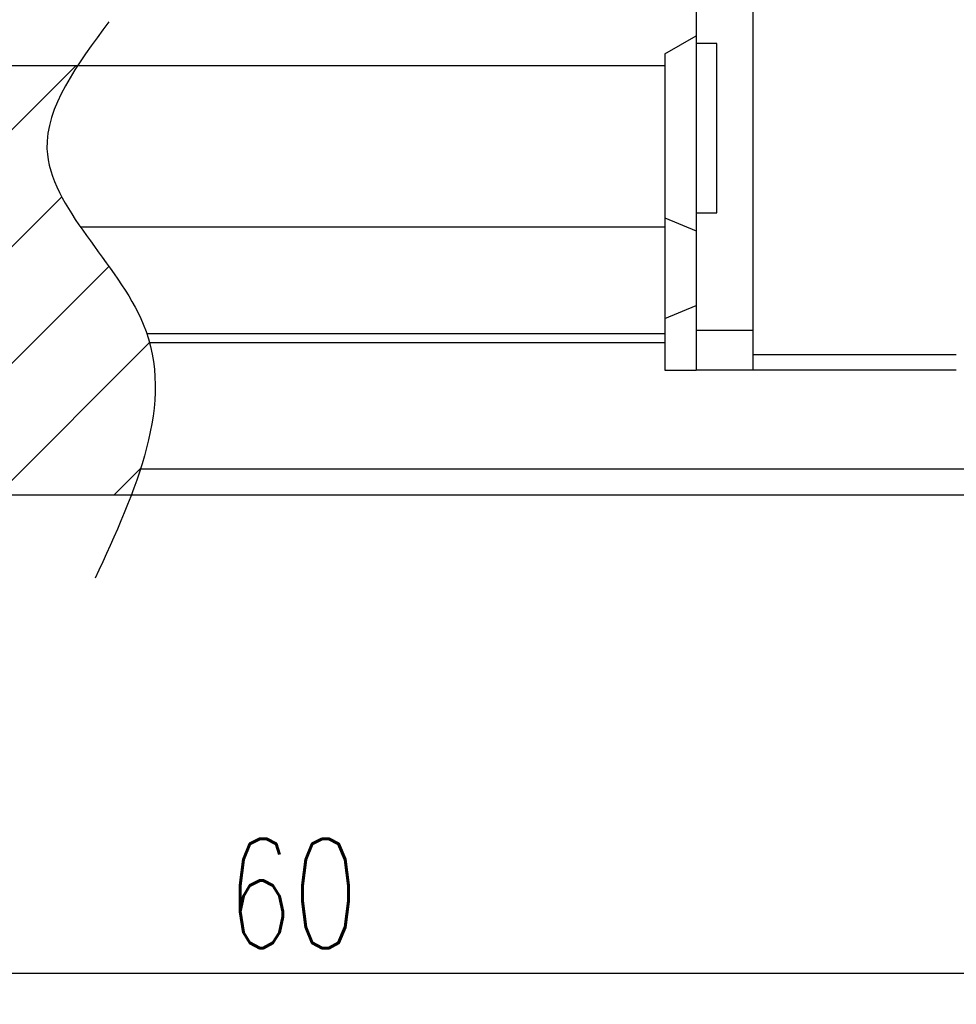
# Model space of a CAD drawing. Header units: millimetres. Extents: x 369 to 638, y 381 to 472.
# Tile 3 of 45: x 522 to 558, y 381 to 419. Entities that reach past the tile are written whole.
import ezdxf

# ---------------------------------------------------------------- set-up
doc = ezdxf.new("R2010")
doc.units = ezdxf.units.MM
doc.header["$LTSCALE"] = 0.15
doc.layers.get('0').update_dxf_attribs({"linetype": 'CONTINUOUS'})
doc.layers.get('Defpoints').update_dxf_attribs({"linetype": 'CONTINUOUS'})
doc.layers.add('2', color=7, linetype='CONTINUOUS')
doc.styles.add('DIM-7', font='SIMPLEX.shx', dxfattribs={"width": 0.7, "bigfont": 'chineset.shx'})
doc.dimstyles.new('CNS', dxfattribs={"dimtxt": 3.5, "dimasz": 2.5, "dimexe": 1, "dimexo": 1.5, "dimgap": 0.09, "dimtad": 0, "dimdsep": 46, "dimtxsty": 'DIM-7', "dimcen": 0.09, "dimclrd": 1, "dimclre": 1, "dimclrt": 4, "dimadec": 0, "dimazin": 0, "dimtfac": 1, "dimtix": 1, "dimtmove": 2, "dimatfit": 3, "dimfxl": 1, "dimtvp": 0.971429, "dimtolj": 1, "dimarcsym": 0})

# ---------------------------------------------------------------- blocks, each defined once
blk = doc.blocks.new('*D8')
at = {"color": 7, "lineweight": -2, "transparency": 16777216}
for p, q in [((502.65, 396.971), (502.65, 381.327)), ((562.65, 396.971), (562.65, 381.327)), ((505.65, 382.527), (559.65, 382.527))]:
    blk.add_line(p, q, dxfattribs=at)
at = {"color": 7, "transparency": 16777216}
for points in [[(505.65, 383.027), (505.65, 382.027), (502.65, 382.527)], [(559.65, 383.027), (559.65, 382.027), (562.65, 382.527)]]:
    blk.add_solid(points, dxfattribs=at)
at = {"layer": 'Defpoints', "color": 0, "transparency": 16777216}
for p in [(502.65, 398.771), (562.65, 398.771), (562.65, 382.527)]:
    blk.add_point(p, dxfattribs=at)
at = {"color": 7, "transparency": 16777216, "insert": (532.65, 385.587), "char_height": 4.2, "attachment_point": 5, "style": 'DIM-7'}
blk.add_mtext('\\A1;60', dxfattribs=at)

msp = doc.modelspace()

# ---------------------------------------------------------------- hatches: boundary and pattern name
at = {"layer": '2'}
h = msp.add_hatch(dxfattribs=at)
h.set_pattern_fill('ANSI31', color=0, style=0)
h.set_pattern_definition([(45, (132.391, 106.2814), (-2.245064, 2.245064), [])])
edge = h.paths.add_edge_path()
edge.add_spline(control_points=[(526.45, 400.889), (527.317, 403.166), (528.28, 407.913), (522.068, 412.939), (523.686, 416.311), (524.389, 417.389)], knot_values=[1.860649, 1.860649, 1.860649, 1.860649, 8.648983, 16.330819, 19.902616, 19.902616, 19.902616, 19.902616], degree=3, periodic=0)
edge.add_line((524.389, 417.389), (507.4, 417.389))
edge.add_line((507.4, 417.389), (507.4, 408.889))
edge.add_line((507.4, 408.889), (505.65, 408.889))
edge.add_line((505.65, 408.889), (505.65, 400.889))
edge.add_line((505.65, 400.889), (526.45, 400.889))
h.paths.add_polyline_path([(482.65, 407.09), (482.65, 406.746), (482.65, 404.962), (482.65, 404.786), (482.65, 401.889), (482.65, 400.889), (499.65, 400.889), (499.65, 408.889), (497.9, 408.889), (497.9, 417.389), (482.65, 417.389), (482.65, 417.216), (482.65, 415.703), (482.65, 415.506), (482.65, 413.979), (482.65, 413.782), (482.65, 411.835), (482.65, 411.674), (482.65, 411.534), (482.65, 411.188)])

# ---------------------------------------------------------------- linework, layer by layer
at = {"layer": '2', "color": 0, "linetype": 'Continuous'}
for p, q in [((548.15, 428.589), (548.15, 405.689)), ((550.35, 405.689), (550.35, 428.589)), ((546.95, 417.839), (548.15, 418.532)), ((548.95, 418.236), (548.15, 418.236)), ((548.95, 411.739), (548.95, 418.236)), ((546.95, 417.839), (546.95, 405.689)), ((546.95, 417.389), (482.65, 417.389)), ((548.15, 411.739), (548.95, 411.739)), ((546.95, 411.548), (548.15, 411.05)), ((546.95, 411.188), (524.502, 411.188)), ((546.95, 407.681), (548.15, 408.179)), ((546.95, 407.09), (527.052, 407.09)), ((550.35, 407.214), (548.15, 407.214)), ((546.95, 406.746), (527.156, 406.746)), ((550.35, 406.289), (558.15, 406.289)), ((546.95, 405.689), (548.15, 405.689)), ((550.35, 405.689), (548.15, 405.689)), ((558.15, 405.689), (550.35, 405.689)), ((637.65, 401.889), (526.802, 401.889)), ((637.65, 400.889), (482.65, 400.889))]:
    msp.add_line(p, q, dxfattribs=at)
msp.add_open_spline([(525.591, 419.079), (524.371, 417.432), (521.427, 413.458), (529.366, 407.035), (526.615, 401.063), (525.062, 397.694)], degree=3, knots=[0, 0, 0, 0, 5.432446, 13.114282, 23.056008, 23.056008, 23.056008, 23.056008], dxfattribs=at)

# ---------------------------------------------------------------- dimensions: what is measured, and where the dimension line sits
at = {"color": 0}
dim = msp.add_linear_dim(base=(562.65, 382.527), p1=(502.65, 398.771), p2=(562.65, 398.771), dimstyle='CNS', override={"dimscale": 1.2, "dimgap": 0.8, "dimtad": 1, "dimclrd": 7, "dimclre": 7, "dimclrt": 7, "dimadec": 2, "dimazin": 2, "dimtm": 1e-09, "dimtfac": 0.6, "dimtmove": 1, "dimarcsym": 1}, dxfattribs=at)
dim.commit()
dim.dimension.update_dxf_attribs({"geometry": '*D8', "text_midpoint": (532.65, 385.587)})

doc.saveas('drawing.dxf')
